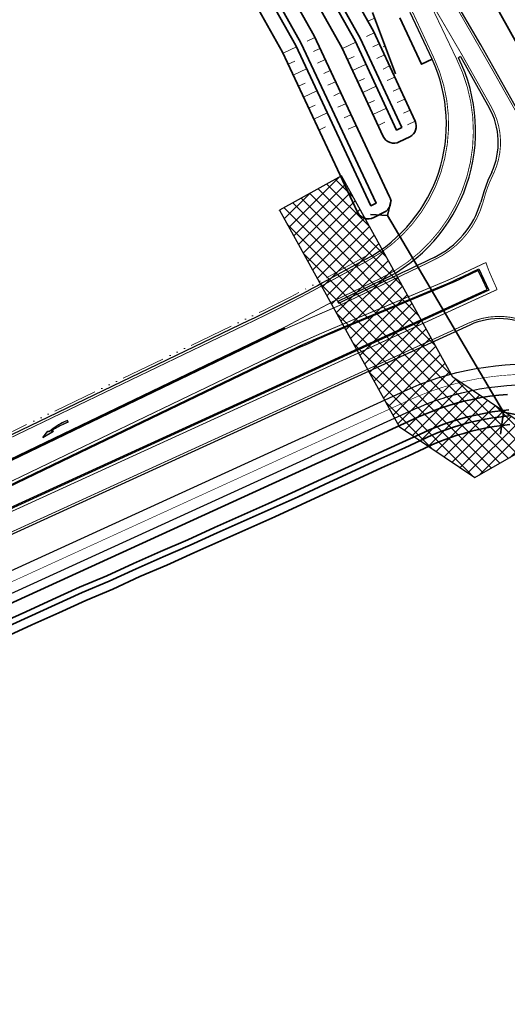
# Model space of a CAD drawing. Header units: metres. Extents: x 154839 to 161660, y 370737 to 378039.
# Tile 47 of 121: x 157212 to 157295, y 372515 to 372682. Entities that reach past the tile are written whole.
import ezdxf

# ---------------------------------------------------------------- set-up
doc = ezdxf.new("R2010")
doc.units = ezdxf.units.M
for name, pattern in [('VW-1-3_STREEP', [4, 1, -3]), ('VW-3-3_STREEP', [6, 3, -3]), ('VW-FP2-1000', [3, 0.3, -2.7]), ('{ Dashed Triple-Dot }', [2.53, 1.5, -0.25, 0.01, -0.25, 0.01, -0.25, 0.01, -0.25])]:
    doc.linetypes.add(name, pattern=pattern)
for name, color, linetype, lineweight in [('B-WE-GW-TALUDARCERING_LANG-G', 100, 'Continuous', 18), ('B-WE-GW-TALUDARCERING_WATER-G', 130, 'Continuous', 18), ('N-WE-GW-GRONDWERK_BERM-G', 100, 'Continuous', 35), ('N-WE-GW-WATERGANG-G', 130, 'Continuous', 35), ('n-we-kw-kunstwerk_duiker-g', 170, 'Continuous', 35), ('N-WE-VH-VERHARDING_HALFVERHARDING_BERM-G', 252, 'Continuous', 35), ('N-WE-VH-VERHARDING_KANTVERHARDING-G', 210, 'Continuous', 30), ('N-WE-VW-MARKERING_LANGS_STREEP_13_045-g', 7, 'VW-1-3_STREEP', 35), ('N-WE-VW-MARKERING_LANGS_STREEP_30270_010-G', 7, 'VW-FP2-1000', 35), ('N-WE-VW-MARKERING_LANGS_STREEP_33_015-G', 7, 'VW-3-3_STREEP', 35), ('N-WE-VW-MARKERING_LANGS_STREEP_DOORGETROKKEN_015-G', 7, 'Continuous', 35), ('N-WE-VW-MARKERING_PIJL-S', 7, 'Continuous', 25), ('sit_nw_voorkeursalternatief_v04$0$n-we-am-as_kunstwerk_goot-g', 4, '{ Dashed Triple-Dot }', 18)]:
    doc.layers.add(name, color=color, linetype=linetype, lineweight=lineweight)
doc.layers.add('TDNL----_ontlastconstructie leidingen', color=160, linetype='Continuous')

# ---------------------------------------------------------------- blocks, each defined once
blk = doc.blocks.new('N-SVW-MARKERING_PIJL_VERDRIJF_LI_5.0')
h = blk.add_hatch(color=256)
h.paths.add_polyline_path([(5, 0.66), (2.92, 0.46), (3.27, 0.28, -0.004791), (2.89, 0.24), (4.15, 0.24)])
h.paths.add_polyline_path([(3.43, 0.2), (3.75, 0.04), (4.15, 0.24), (2.89, 0.24, -0.024122), (0.96, 0.15), (0, 0.15), (0, -0.15), (0.6, -0.15, 0.062013)])
for p, q in [((0, 0.15), (0.96, 0.15)), ((0, 0.15), (0, -0.15)), ((5, 0.66), (2.92, 0.46)), ((2.92, 0.46), (3.27, 0.28)), ((3.75, 0.04), (3.43, 0.2)), ((5, 0.66), (3.75, 0.04)), ((0, -0.15), (0.6, -0.15))]:
    blk.add_line(p, q)
for centre, radius, start, end in [((0.61, 11.39), 11.54, 269.9532, 284.1473), ((0.99, 20.17), 20.02, 269.9084, 276.5336)]:
    blk.add_arc(centre, radius, start, end)

msp = doc.modelspace()

# ---------------------------------------------------------------- hatches: boundary and pattern name
at = {"layer": 'TDNL----_ontlastconstructie leidingen'}
h = msp.add_hatch(dxfattribs=at)
h.set_pattern_fill('ANSI37', color=256, scale=0.5)
h.paths.add_polyline_path([(157289.08, 372604.47), (157300.72, 372611.13), (157285.38, 372621.47), (157266.5, 372655.52), (157256.01, 372649.71), (157276.28, 372613.14)])

# ---------------------------------------------------------------- linework, layer by layer
at = {"layer": 'B-WE-GW-TALUDARCERING_LANG-G'}
for p, q in [((157272.16, 372682.2), (157270.94, 372681.74)), ((157273.92, 372677.52), (157273.56, 372677.38))]:
    msp.add_line(p, q, dxfattribs=at)
at = {"layer": 'B-WE-GW-TALUDARCERING_WATER-G'}
for p, q in [((157262, 372678.95), (157260.71, 372678.35)), ((157272.05, 372679.74), (157270.75, 372679.13)), ((157256.62, 372676.3), (157258.89, 372677.35)), ((157262.87, 372677.08), (157261.77, 372676.57)), ((157266.66, 372677.08), (157268.93, 372678.14)), ((157272.91, 372677.87), (157271.81, 372677.36)), ((157257.48, 372674.44), (157258.62, 372674.97)), ((157263.74, 372675.22), (157262.44, 372674.61)), ((157267.53, 372675.23), (157268.66, 372675.75)), ((157273.78, 372676), (157272.49, 372675.4)), ((157258.35, 372672.58), (157260.61, 372673.63)), ((157264.61, 372673.35), (157263.5, 372672.84)), ((157268.39, 372673.37), (157270.66, 372674.42)), ((157274.65, 372674.14), (157273.55, 372673.62)), ((157269.25, 372671.51), (157270.39, 372672.04)), ((157275.52, 372672.27), (157274.22, 372671.67)), ((157259.21, 372670.72), (157260.34, 372671.25)), ((157260.07, 372668.86), (157262.34, 372669.92)), ((157265.47, 372671.48), (157264.18, 372670.88)), ((157270.12, 372669.65), (157272.38, 372670.71)), ((157276.38, 372670.4), (157275.28, 372669.89)), ((157266.34, 372669.62), (157265.24, 372669.1)), ((157270.98, 372667.79), (157272.11, 372668.32)), ((157277.25, 372668.54), (157275.95, 372667.94)), ((157260.94, 372667.01), (157262.07, 372667.53)), ((157267.21, 372667.75), (157265.91, 372667.15)), ((157271.84, 372665.94), (157274.11, 372666.99)), ((157278.12, 372666.67), (157277.02, 372666.16)), ((157261.8, 372665.15), (157264.07, 372666.2)), ((157268.08, 372665.88), (157266.97, 372665.37)), ((157262.66, 372663.29), (157263.8, 372663.82)), ((157268.94, 372664.02), (157267.65, 372663.42)), ((157272.71, 372664.08), (157273.84, 372664.6)), ((157278.99, 372664.8), (157277.69, 372664.2))]:
    msp.add_line(p, q, dxfattribs=at)
at = {"layer": 'N-WE-GW-GRONDWERK_BERM-G', "flags": 128}
for points in [[(157271.78, 372683.21), (157275.67, 372672.83)], [(157292.38, 372684.73), (157297.27, 372676.01), (157298.51, 372673.81)]]:
    msp.add_lwpolyline(points, dxfattribs=at)
at = {"layer": 'N-WE-GW-WATERGANG-G', "flags": 128}
for points in [[(157241.42, 372715.55), (157261.88, 372679.22), (157274.66, 372652.01, -0.405134), (157273.74, 372649.38), (157271.96, 372648.48, -0.423352), (157269.24, 372649.42), (157256.53, 372676.48), (157236.19, 372712.61)], [(157251.46, 372716.34), (157271.92, 372680.01), (157278.99, 372664.8, -0.405134), (157278.07, 372662.17), (157276.28, 372661.28, -0.423352), (157273.57, 372662.22), (157266.58, 372677.27), (157246.23, 372713.39)]]:
    msp.add_lwpolyline(points, format="xyb", dxfattribs=at)
for points in [[(157249.28, 372715.11), (157269.69, 372678.87), (157276.72, 372663.74), (157275.83, 372663.29), (157268.8, 372678.41), (157248.41, 372714.62)], [(157239.24, 372714.33), (157259.65, 372678.08), (157272.4, 372650.94), (157271.5, 372650.49), (157258.76, 372677.62), (157238.37, 372713.83)], [(157294.61, 372618.57), (157293.12, 372618.43), (157291.63, 372618.25), (157290.15, 372618.01), (157288.68, 372617.72), (157287.22, 372617.39), (157285.77, 372617), (157284.53, 372616.64), (157284.33, 372616.57), (157282.91, 372616.09), (157281.5, 372615.57), (157280.12, 372614.99), (157279.67, 372614.8), (157279.3, 372614.63), (157266.56, 372608.81), (157262.05, 372606.75), (157143.86, 372552.73)], [(157294.81, 372615.92), (157293.41, 372615.78), (157292.01, 372615.59), (157290.62, 372615.35), (157289.24, 372615.07), (157287.86, 372614.76), (157286.51, 372614.38), (157285.35, 372614.04), (157285.16, 372613.98), (157283.82, 372613.53), (157282.51, 372613.02), (157281.21, 372612.48), (157280.79, 372612.29), (157280.44, 372612.13), (157276.81, 372610.45), (157272.26, 372608.37), (157267.71, 372606.3), (157263.21, 372604.25), (157258.73, 372602.16), (157254.17, 372600.11), (157249.6, 372598.07), (157245.03, 372596.04), (157240.48, 372593.97), (157235.89, 372591.99), (157231.31, 372589.97), (157226.77, 372587.87), (157222.17, 372585.92), (157217.61, 372583.85), (157213.06, 372581.79), (157208.51, 372579.71)], [(157208.93, 372578.8), (157213.48, 372580.88), (157218.03, 372582.95), (157222.59, 372585.01), (157227.19, 372586.97), (157231.73, 372589.06), (157236.31, 372591.08), (157240.9, 372593.07), (157245.45, 372595.14), (157250.02, 372597.17), (157254.59, 372599.2), (157259.15, 372601.25), (157263.63, 372603.34), (157268.12, 372605.39), (157272.68, 372607.46), (157277.22, 372609.54), (157280.85, 372611.22), (157281.19, 372611.38), (157281.6, 372611.56), (157282.87, 372612.09), (157284.16, 372612.59), (157285.46, 372613.03), (157285.65, 372613.08), (157286.78, 372613.42), (157288.1, 372613.79), (157289.45, 372614.09), (157290.8, 372614.37), (157292.15, 372614.6), (157293.52, 372614.78), (157294.89, 372614.92)], [(157209.56, 372577.45), (157214.1, 372579.54), (157218.65, 372581.61), (157223.21, 372583.66), (157227.82, 372585.62), (157232.35, 372587.74), (157236.96, 372589.67), (157241.51, 372591.75), (157246.08, 372593.78), (157250.65, 372595.8), (157255.22, 372597.84), (157259.76, 372599.92), (157264.27, 372602.01), (157268.74, 372604.05), (157273.28, 372606.13), (157277.84, 372608.19), (157281.48, 372609.85), (157281.81, 372610), (157282.2, 372610.17), (157283.43, 372610.69), (157284.66, 372611.17), (157285.92, 372611.58), (157286.1, 372611.64), (157287.19, 372611.96), (157288.46, 372612.36), (157289.75, 372612.64), (157291.06, 372612.9), (157292.36, 372613.13), (157293.68, 372613.31), (157295, 372613.44)]]:
    msp.add_lwpolyline(points, dxfattribs=at)
at = {"layer": 'n-we-kw-kunstwerk_duiker-g'}
for p, q in [((157274.29, 372648.83), (157274.93, 372651.51)), ((157274.29, 372648.83), (157271.41, 372649.03)), ((157293.94, 372615.56), (157274.29, 372648.83)), ((157293.94, 372615.56), (157293.4, 372611.83)), ((157293.94, 372615.56), (157298.33, 372614.68))]:
    msp.add_line(p, q, dxfattribs=at)
at = {"layer": 'N-WE-VH-VERHARDING_HALFVERHARDING_BERM-G', "flags": 128}
msp.add_lwpolyline([(157276.37, 372682.29), (157280.03, 372674.42), (157281.84, 372675.27)], dxfattribs=at)
at = {"layer": 'N-WE-VH-VERHARDING_KANTVERHARDING-G'}
for p, q in [((157286.64, 372675.73), (157286.3, 372675.53)), ((157286.64, 372675.73), (157289.09, 372671.37)), ((157289.09, 372671.37), (157291.51, 372667.08)), ((157291.95, 372656.17), (157291.29, 372654.74)), ((157290.92, 372653.81), (157290.59, 372652.86)), ((157291.29, 372654.74), (157290.92, 372653.81)), ((157290.59, 372652.86), (157290.08, 372651.08)), ((157282.17, 372641.73), (157281.34, 372641.33)), ((157278.64, 372640.03), (157277.73, 372639.6)), ((157279.54, 372640.47), (157278.64, 372640.03)), ((157280.44, 372640.9), (157279.54, 372640.47)), ((157281.34, 372641.33), (157280.44, 372640.9)), ((157275.03, 372638.3), (157274.13, 372637.87)), ((157275.93, 372638.73), (157275.03, 372638.3)), ((157276.83, 372639.17), (157275.93, 372638.73)), ((157277.73, 372639.6), (157276.83, 372639.17)), ((157271.43, 372636.57), (157270.52, 372636.13)), ((157272.33, 372637), (157271.43, 372636.57)), ((157273.23, 372637.43), (157272.33, 372637)), ((157274.13, 372637.87), (157273.23, 372637.43)), ((157268.72, 372635.27), (157267.82, 372634.83)), ((157269.62, 372635.7), (157268.72, 372635.27)), ((157270.52, 372636.13), (157269.62, 372635.7)), ((157265.87, 372634.28), (157266.02, 372633.97)), ((157266.92, 372634.4), (157266.02, 372633.96)), ((157267.82, 372634.83), (157266.92, 372634.4))]:
    msp.add_line(p, q, dxfattribs=at)
at = {"layer": 'N-WE-VH-VERHARDING_KANTVERHARDING-G', "flags": 128}
for points in [[(157297.23, 372665.07), (157290.12, 372677.69), (157285.06, 372686.32)], [(157270.75, 372641.5), (157263.31, 372637.43), (157262.43, 372636.95), (157261.55, 372636.47), (157260.66, 372636), (157259.78, 372635.53), (157258.89, 372635.07), (157258, 372634.61), (157257.11, 372634.15), (157256.22, 372633.69), (157255.33, 372633.24), (157254.43, 372632.8), (157253.54, 372632.35), (157252.64, 372631.91), (157251.74, 372631.48), (157250.84, 372631.04), (157138.18, 372576.85)], [(157136.85, 372567.84), (157254.01, 372624.2), (157254.92, 372624.63), (157255.82, 372625.06), (157256.72, 372625.49), (157257.63, 372625.91), (157258.54, 372626.33), (157259.44, 372626.75), (157260.36, 372627.16), (157261.27, 372627.57), (157262.18, 372627.98), (157263.1, 372628.38), (157264.02, 372628.78), (157264.94, 372629.17), (157265.86, 372629.56), (157266.78, 372629.95), (157283.4, 372636.89), (157284.32, 372637.28), (157285.24, 372637.68), (157286.15, 372638.09), (157287.06, 372638.52), (157289.77, 372639.8), (157290.61, 372637.99), (157291.45, 372636.18), (157137.74, 372565.93)], [(157137.64, 372566.13), (157291.16, 372636.29), (157290.41, 372637.89), (157289.66, 372639.5), (157287.15, 372638.32), (157286.24, 372637.89), (157285.33, 372637.48), (157284.42, 372637.08), (157283.49, 372636.69), (157266.87, 372629.75), (157265.95, 372629.36), (157265.03, 372628.97), (157264.11, 372628.58), (157263.19, 372628.18), (157262.28, 372627.78), (157261.36, 372627.37), (157260.45, 372626.96), (157259.54, 372626.55), (157258.63, 372626.13), (157257.72, 372625.71), (157256.82, 372625.29), (157255.91, 372624.86), (157255.01, 372624.43), (157254.11, 372624), (157136.95, 372567.64)], [(157273.35, 372637.88), (157265.87, 372634.28)], [(157259.94, 372611.28), (157277.22, 372619.17), (157277.63, 372619.36), (157278.13, 372619.58), (157279.67, 372620.22), (157281.23, 372620.8), (157282.81, 372621.34), (157283.04, 372621.41), (157284.41, 372621.82), (157286.02, 372622.24), (157287.64, 372622.61), (157289.28, 372622.93), (157290.92, 372623.19), (157292.58, 372623.4), (157294.24, 372623.56), (157295.9, 372623.65)], [(157261.39, 372608.09), (157278.67, 372615.99), (157279.06, 372616.17), (157279.52, 372616.37), (157280.95, 372616.96), (157282.41, 372617.51), (157283.87, 372618), (157284.09, 372618.07), (157285.36, 372618.45), (157286.86, 372618.84), (157288.37, 372619.19), (157289.89, 372619.49), (157291.42, 372619.73), (157292.96, 372619.92), (157294.5, 372620.07), (157296.05, 372620.16)], [(157076.42, 372530.61), (157078.33, 372531.37), (157081.09, 372532.47), (157085.76, 372534.35), (157090.43, 372536.25), (157095.09, 372538.17), (157099.74, 372540.11), (157104.38, 372542.07), (157109.02, 372544.05), (157113.67, 372545.98), (157118.36, 372547.83), (157123.07, 372549.64), (157127.78, 372551.47), (157132.48, 372553.32), (157137.16, 372555.19), (157141.36, 372557.09), (157141.75, 372557.27), (157260, 372611.3)]]:
    msp.add_lwpolyline(points, dxfattribs=at)
at = {"layer": 'N-WE-VH-VERHARDING_KANTVERHARDING-G'}
msp.add_lwpolyline([(157270.75, 372641.5, 0.395059), (157281.84, 372675.27), (157278.15, 372683.21)], format="xyb", dxfattribs=at)
at = {"layer": 'N-WE-VH-VERHARDING_KANTVERHARDING-G', "flags": 128}
for points in [[(157299.5, 372629.6, 0.250336), (157288.21, 372630.3), (157139.42, 372562.31)], [(157054.15, 372518.26, 0.025209), (157078.09, 372526.43), (157080, 372527.19), (157082.76, 372528.29), (157087.45, 372530.18), (157092.14, 372532.08), (157096.81, 372534.01), (157101.48, 372535.96), (157106.14, 372537.93), (157110.77, 372539.9), (157115.36, 372541.81), (157119.99, 372543.64), (157121.61, 372544.26), (157123.12, 372545.91), (157124.49, 372546.44), (157129.21, 372548.27), (157133.92, 372550.13), (157138.62, 372552.01), (157142.84, 372553.92), (157143.23, 372554.1), (157261.47, 372608.13)]]:
    msp.add_lwpolyline(points, format="xyb", dxfattribs=at)
at = {"layer": 'N-WE-VH-VERHARDING_KANTVERHARDING-G'}
for centre, radius, start, end in [((157261.21, 372663.11), 28, 295.6889, 26.3302), ((157281.05, 372661.19), 12, 335.2632, 29.3869), ((157275.67, 372655.25), 15, 295.6889, 343.8575)]:
    msp.add_arc(centre, radius, start, end, dxfattribs=at)
at = {"layer": 'N-WE-VW-MARKERING_LANGS_STREEP_13_045-g', "const_width": 0.45, "flags": 128}
msp.add_lwpolyline([(157256.93, 372629.79), (157157.8, 372582.1)], dxfattribs=at)
at = {"layer": 'N-WE-VW-MARKERING_LANGS_STREEP_30270_010-G', "const_width": 0.1, "flags": 128}
msp.add_lwpolyline([(156873.72, 372443.67), (156876.58, 372446.12), (156884.46, 372451.99), (156914.37, 372474.79, -0.093168), (156921.88, 372478.56), (156956.68, 372488.56), (156960.54, 372489.67, -0.022904), (156962.96, 372490.24, 0.047891), (157000.53, 372501.2), (157015.17, 372507.04), (157029.89, 372512.91, -0.000267), (157029.89, 372512.91, -0.019005), (157048.03, 372518.85), (157053.53, 372520.42, 0.02521), (157077.25, 372528.52), (157079.16, 372529.28), (157081.93, 372530.38), (157086.61, 372532.26), (157091.28, 372534.17), (157095.95, 372536.09), (157100.61, 372538.03), (157105.26, 372540), (157109.42, 372541.77, 0.012679), (157110.35, 372542.2), (157116.15, 372545.03, -0.021926), (157117.75, 372545.73), (157123.78, 372548.04), (157128.49, 372549.87), (157133.2, 372551.72), (157137.89, 372553.6), (157142.1, 372555.5), (157142.49, 372555.68), (157260.73, 372609.72), (157265.21, 372611.76), (157277.94, 372617.58), (157278.35, 372617.76), (157278.83, 372617.98), (157280.31, 372618.59), (157281.82, 372619.15), (157283.34, 372619.67), (157283.56, 372619.74), (157284.88, 372620.13), (157286.44, 372620.54), (157288.01, 372620.9), (157289.58, 372621.21), (157291.17, 372621.46), (157292.77, 372621.66), (157294.37, 372621.81), (157295.97, 372621.91), (157297.58, 372621.95), (157299.19, 372621.93), (157300.8, 372621.87), (157302.4, 372621.75), (157304, 372621.57), (157304.73, 372621.47), (157305.57, 372621.35), (157306.48, 372621.22), (157307.36, 372621.13), (157308.7, 372621.04), (157310.04, 372621.03), (157311.38, 372621.08), (157312.72, 372621.21), (157314.05, 372621.4), (157315.36, 372621.66), (157316.66, 372621.99), (157317.94, 372622.39), (157319.2, 372622.85), (157320.43, 372623.38), (157356.62, 372640.17)], format="xyb", dxfattribs=at)
at = {"layer": 'N-WE-VW-MARKERING_LANGS_STREEP_33_015-G', "flags": 128}
for points in [[(157211.23, 373160.98, 0.15, 0.15, 0), (157211.2, 373159.53, 0.15, 0.15, 0), (157211.11, 373154.53, 0.15, 0.15, 0), (157211.02, 373149.53, 0.15, 0.15, 0), (157210.93, 373144.52, 0.15, 0.15, 0), (157210.84, 373139.53, 0.15, 0.15, 0), (157210.75, 373134.53, 0.15, 0.15, 0), (157210.66, 373129.53, 0.15, 0.15, 0), (157210.57, 373124.53, 0.15, 0.15, 0), (157210.48, 373119.54, 0.15, 0.15, 0), (157210.39, 373114.54, 0.15, 0.15, 0), (157210.37, 373109.55, 0.15, 0.15, 0), (157210.54, 373104.57, 0.15, 0.15, 0), (157210.72, 373099.58, 0.15, 0.15, 0), (157210.87, 373094.6, 0.15, 0.15, 0), (157211.03, 373089.62, 0.15, 0.15, 0), (157211.16, 373084.63, 0.15, 0.15, 0), (157211.3, 373079.65, 0.15, 0.15, 0), (157211.43, 373074.66, 0.15, 0.15, 0), (157211.55, 373069.68, 0.15, 0.15, 0), (157211.65, 373064.69, 0.15, 0.15, 0), (157211.76, 373059.71, 0.15, 0.15, 0), (157211.85, 373054.72, 0.15, 0.15, 0), (157211.93, 373049.73, 0.15, 0.15, 0), (157212.01, 373044.75, 0.15, 0.15, 0), (157212.07, 373040.1, 0.15, 0.15, -0.025075), (157211.72, 373030.08, 0.15, 0.15, 0), (157211.7, 373029.92, 0.15, 0.15, 0), (157211.27, 373024.93, 0.15, 0.15, 0), (157210.84, 373019.95, 0.15, 0.15, 0), (157210.42, 373014.97, 0.15, 0.15, 0), (157209.99, 373009.99, 0.15, 0.15, 0), (157209.56, 373005.01, 0.15, 0.15, 0), (157209.13, 373000.03, 0.15, 0.15, 0), (157208.7, 372995.04, 0.15, 0.15, 0), (157208.27, 372990.06, 0.15, 0.15, 0), (157207.84, 372985.08, 0.15, 0.15, 0), (157207.41, 372980.1, 0.15, 0.15, 0), (157206.99, 372975.12, 0.15, 0.15, 0), (157206.56, 372970.14, 0.15, 0.15, 0), (157206.13, 372965.15, 0.15, 0.15, 0), (157205.71, 372960.16, 0.15, 0.15, 0), (157205.31, 372955.16, 0.15, 0.15, 0), (157204.93, 372950.16, 0.15, 0.15, 0), (157204.59, 372945.14, 0.15, 0.15, 0), (157204.29, 372940.12, 0.15, 0.15, 0), (157204.05, 372935.09, 0.15, 0.15, 0), (157203.86, 372930.05, 0.15, 0.15, 0), (157203.75, 372925.01, 0.15, 0.15, 0), (157203.7, 372919.97, 0.15, 0.15, 0), (157203.73, 372914.92, 0.15, 0.15, 0), (157203.82, 372909.88, 0.15, 0.15, 0), (157203.99, 372904.84, 0.15, 0.15, 0), (157204.22, 372899.8, 0.15, 0.15, 0), (157204.53, 372894.77, 0.15, 0.15, 0), (157204.9, 372889.74, 0.15, 0.15, 0), (157205.35, 372884.71, 0.15, 0.15, 0), (157205.86, 372879.69, 0.15, 0.15, 0), (157206.45, 372874.68, 0.15, 0.15, 0), (157207.1, 372869.68, 0.15, 0.15, 0), (157207.82, 372864.69, 0.15, 0.15, 0), (157208.61, 372859.71, 0.15, 0.15, 0), (157209.48, 372854.74, 0.15, 0.15, 0), (157210.41, 372849.78, 0.15, 0.15, 0), (157211.4, 372844.84, 0.15, 0.15, 0), (157212.47, 372839.91, 0.15, 0.15, 0), (157213.61, 372834.99, 0.15, 0.15, 0), (157214.81, 372830.09, 0.15, 0.15, 0), (157216.08, 372825.21, 0.15, 0.15, 0), (157217.42, 372820.35, 0.15, 0.15, 0), (157218.83, 372815.51, 0.15, 0.15, 0), (157220.3, 372810.68, 0.15, 0.15, 0), (157221.84, 372805.88, 0.15, 0.15, 0), (157223.45, 372801.1, 0.15, 0.15, 0), (157225.13, 372796.34, 0.15, 0.15, 0), (157226.87, 372791.61, 0.15, 0.15, 0), (157228.67, 372786.9, 0.15, 0.15, 0), (157230.54, 372782.21, 0.15, 0.15, 0), (157234.99, 372771.5, 0.15, 0.15, 0), (157237.79, 372763.32, 0.15, 0.15, 0), (157239.51, 372758.53, 0.15, 0.15, 0), (157240.34, 372756.28, 0.15, 0.15, 0), (157241.72, 372752.64, 0.15, 0.15, 0), (157243.14, 372749.02, 0.15, 0.15, 0), (157245.03, 372744.3, 0.15, 0.15, 0), (157246.97, 372739.6, 0.15, 0.15, 0), (157249.39, 372735.17, 0.15, 0.15, 0), (157251.83, 372730.76, 0.15, 0.15, 0), (157254.27, 372726.38, 0.15, 0.15, 0), (157256.73, 372722.01, 0.15, 0.15, 0), (157257.89, 372719.96, 0.15, 0.15, 0), (157276.36, 372687.16, 0.15, 0.15, 0), (157278.72, 372682.88, 0.15, 0.15, 0), (157282.18, 372675.42, 0.15, 0.15, -0.395059), (157270.93, 372641.17, 0.15, 0.15, 0), (157263.47, 372637.09, 0.15, 0.15, 0), (157262.59, 372636.61, 0.15, 0.15, 0), (157261.71, 372636.13, 0.15, 0.15, 0), (157260.82, 372635.66, 0.15, 0.15, 0), (157259.94, 372635.19, 0.15, 0.15, 0), (157259.05, 372634.73, 0.15, 0.15, 0), (157258.16, 372634.27, 0.15, 0.15, 0), (157257.27, 372633.81, 0.15, 0.15, 0), (157256.38, 372633.35, 0.15, 0.15, 0), (157255.49, 372632.9, 0.15, 0.15, 0), (157254.59, 372632.46, 0.15, 0.15, 0), (157253.7, 372632.01, 0.15, 0.15, 0), (157252.8, 372631.57, 0.15, 0.15, 0), (157251.9, 372631.14, 0.15, 0.15, 0), (157251, 372630.7, 0.15, 0.15, 0), (157184.27, 372598.61, 0, 0, 0)], [(157341.98, 372654.51, 0.15, 0.15, 0), (157341.15, 372654.13, 0.15, 0.15, 0), (157340.86, 372653.99, 0.15, 0.15, 0), (157339.95, 372653.54, 0.15, 0.15, 0), (157339.07, 372653.04, 0.15, 0.15, 0), (157338.2, 372652.52, 0.15, 0.15, 0), (157337.35, 372651.95, 0.15, 0.15, 0), (157336.53, 372651.36, 0.15, 0.15, 0), (157335.73, 372650.73, 0.15, 0.15, 0), (157334.96, 372650.07, 0.15, 0.15, 0), (157334.22, 372649.38, 0.15, 0.15, 0), (157333.5, 372648.66, 0.15, 0.15, 0), (157332.81, 372647.92, 0.15, 0.15, 0), (157332.16, 372647.14, 0.15, 0.15, 0), (157331.53, 372646.34, 0.15, 0.15, 0), (157330.94, 372645.52, 0.15, 0.15, 0), (157330.38, 372644.67, 0.15, 0.15, 0), (157329.85, 372643.8, 0.15, 0.15, 0), (157329.36, 372642.92, 0.15, 0.15, 0), (157328.91, 372642.01, 0.15, 0.15, 0), (157328.49, 372641.08, 0.15, 0.15, 0), (157328.11, 372640.14, 0.15, 0.15, 0), (157328.05, 372639.97, 0.15, 0.15, 0), (157327.75, 372639.21, 0.15, 0.15, 0), (157327.34, 372638.32, 0.15, 0.15, 0), (157326.9, 372637.44, 0.15, 0.15, 0), (157326.41, 372636.59, 0.15, 0.15, 0), (157325.88, 372635.77, 0.15, 0.15, 0), (157325.3, 372634.97, 0.15, 0.15, 0), (157324.69, 372634.21, 0.15, 0.15, 0), (157324.04, 372633.47, 0.15, 0.15, 0), (157323.36, 372632.77, 0.15, 0.15, 0), (157322.64, 372632.1, 0.15, 0.15, 0), (157321.88, 372631.47, 0.15, 0.15, 0), (157321.1, 372630.88, 0.15, 0.15, 0), (157320.29, 372630.33, 0.15, 0.15, 0), (157319.45, 372629.82, 0.15, 0.15, 0), (157318.59, 372629.35, 0.15, 0.15, 0), (157317.71, 372628.92, 0.15, 0.15, 0), (157316.8, 372628.54, 0.15, 0.15, 0), (157315.88, 372628.21, 0.15, 0.15, 0), (157314.94, 372627.92, 0.15, 0.15, 0), (157313.99, 372627.68, 0.15, 0.15, 0), (157313.03, 372627.49, 0.15, 0.15, 0), (157312.06, 372627.35, 0.15, 0.15, 0), (157311.08, 372627.25, 0.15, 0.15, 0), (157310.1, 372627.2, 0.15, 0.15, 0), (157309.12, 372627.21, 0.15, 0.15, 0), (157308.14, 372627.26, 0.15, 0.15, 0), (157307.16, 372627.36, 0.15, 0.15, 0), (157306.19, 372627.51, 0.15, 0.15, 0), (157305.23, 372627.71, 0.15, 0.15, 0), (157304.28, 372627.95, 0.15, 0.15, 0), (157303.35, 372628.24, 0.15, 0.15, 0), (157302.43, 372628.58, 0.15, 0.15, 0), (157301.52, 372628.97, 0.15, 0.15, 0), (157300.64, 372629.39, 0.15, 0.15, 0), (157299.78, 372629.87, 0.15, 0.15, 0), (157299.69, 372629.92, 0.15, 0.15, 0.250336), (157288.06, 372630.64, 0.15, 0.15, 0), (157139.26, 372562.65, 0.15, 0.15, 0), (157138.87, 372562.47, 0.15, 0.15, 0), (157138.35, 372562.23, 0.15, 0.15, 0), (157137.44, 372561.81, 0.15, 0.15, 0), (157136.52, 372561.4, 0.15, 0.15, 0), (157135.61, 372560.98, 0.15, 0.15, 0), (157134.69, 372560.58, 0.15, 0.15, 0), (157133.76, 372560.19, 0.15, 0.15, 0), (157132.83, 372559.82, 0.15, 0.15, 0), (157131.89, 372559.45, 0.15, 0.15, 0), (157130.96, 372559.08, 0.15, 0.15, 0), (157130.02, 372558.71, 0.15, 0.15, 0), (157129.09, 372558.34, 0.15, 0.15, 0), (157128.16, 372557.97, 0.15, 0.15, 0), (157127.22, 372557.6, 0.15, 0.15, 0), (157126.28, 372557.24, 0.15, 0.15, 0), (157125.35, 372556.87, 0.15, 0.15, 0), (157124.41, 372556.51, 0.15, 0.15, 0), (157123.48, 372556.14, 0.15, 0.15, 0), (157122.54, 372555.78, 0.15, 0.15, 0), (157121.6, 372555.42, 0.15, 0.15, 0), (157120.67, 372555.05, 0.15, 0.15, 0), (157119.73, 372554.69, 0.15, 0.15, 0), (157118.79, 372554.33, 0.15, 0.15, 0), (157117.85, 372553.97, 0.15, 0.15, 0), (157116.92, 372553.61, 0.15, 0.15, 0), (157115.98, 372553.26, 0.15, 0.15, 0), (157115.04, 372552.9, 0.15, 0.15, 0), (157114.1, 372552.53, 0.15, 0.15, 0), (157113.17, 372552.16, 0.15, 0.15, 0), (157112.24, 372551.79, 0.15, 0.15, 0), (157111.31, 372551.42, 0.15, 0.15, 0), (157110.38, 372551.04, 0.15, 0.15, 0), (157109.45, 372550.66, 0.15, 0.15, 0), (157108.53, 372550.27, 0.15, 0.15, 0), (157107.6, 372549.88, 0.15, 0.15, 0), (157106.68, 372549.49, 0.15, 0.15, 0), (157102.07, 372547.52, 0.15, 0.15, 0), (157097.45, 372545.57, 0.15, 0.15, 0), (157092.82, 372543.64, 0.15, 0.15, 0), (157088.18, 372541.73, 0.15, 0.15, 0), (157083.54, 372539.84, 0.15, 0.15, 0), (157078.89, 372537.97, 0.15, 0.15, 0), (157076.14, 372536.87, 0.15, 0.15, 0), (157074.24, 372536.12, 0, 0, 0)]]:
    msp.add_lwpolyline(points, format="xyseb", dxfattribs=at)
at = {"layer": 'N-WE-VW-MARKERING_LANGS_STREEP_DOORGETROKKEN_015-G', "const_width": 0.15, "flags": 128}
for points in [[(157236.04, 372777.49), (157237.55, 372774.24), (157239.57, 372769.67), (157241.66, 372765.13), (157243.8, 372760.61), (157244.84, 372758.5), (157246.54, 372755.08), (157248.28, 372751.67), (157250.6, 372747.24), (157252.96, 372742.83), (157255.35, 372738.44), (157257.77, 372734.07), (157260.21, 372729.7), (157262.66, 372725.35), (157263.81, 372723.29), (157282.28, 372690.49), (157292.25, 372673.15), (157296.9, 372664.89, 0.407248), (157300.09, 372663.96)], [(157291.84, 372667.26, -0.24065), (157292.29, 372656.01), (157291.64, 372654.6), (157291.27, 372653.68), (157290.95, 372652.75), (157290.44, 372650.98, -0.213326), (157282.33, 372641.4), (157281.5, 372640.99), (157266.18, 372633.62), (157257, 372629.65)]]:
    msp.add_lwpolyline(points, format="xyb", dxfattribs=at)
for points in [[(157281.65, 372684.39), (157285.97, 372675.36)], [(157281.91, 372684.54), (157286.97, 372675.91), (157291.84, 372667.26)], [(157290.96, 372640.88), (157286.86, 372638.95), (157285.95, 372638.52), (157285.04, 372638.11), (157284.12, 372637.71), (157283.2, 372637.33), (157266.58, 372630.38), (157265.66, 372629.99), (157264.74, 372629.6), (157263.82, 372629.21), (157262.9, 372628.81), (157261.98, 372628.41), (157261.07, 372628), (157260.16, 372627.59), (157259.25, 372627.18), (157258.34, 372626.76), (157257.43, 372626.34), (157256.52, 372625.92), (157255.62, 372625.49), (157254.72, 372625.06), (157253.82, 372624.63), (157136.65, 372568.27)], [(157290.96, 372640.88), (157291.18, 372640.22), (157291.53, 372639.3), (157292.85, 372636.3)], [(157273.18, 372638.22), (157273.18, 372638.22), (157265.71, 372634.62), (157256.87, 372629.92)], [(157292.85, 372636.3), (157137.94, 372565.5)]]:
    msp.add_lwpolyline(points, dxfattribs=at)
at = {"layer": 'N-WE-VW-MARKERING_LANGS_STREEP_DOORGETROKKEN_015-G', "const_width": 0.15}
msp.add_lwpolyline([(157273.18, 372638.22, 0.417496), (157285.97, 372675.36)], format="xyb", dxfattribs=at)
at = {"layer": 'sit_nw_voorkeursalternatief_v04$0$n-we-am-as_kunstwerk_goot-g', "ltscale": 5, "flags": 128}
msp.add_lwpolyline([(157270.53, 372641.9), (157263.09, 372637.82), (157262.21, 372637.35), (157261.33, 372636.87), (157260.45, 372636.4), (157259.57, 372635.93), (157258.68, 372635.47), (157257.8, 372635.01), (157256.91, 372634.55), (157256.02, 372634.1), (157255.13, 372633.65), (157254.23, 372633.2), (157253.34, 372632.76), (157252.44, 372632.32), (157251.54, 372631.88), (157250.64, 372631.45), (157139.04, 372577.77)], dxfattribs=at)
at = {"layer": 'TDNL----_ontlastconstructie leidingen', "flags": 128}
msp.add_lwpolyline([(157289.08, 372604.47), (157300.72, 372611.13), (157285.38, 372621.47), (157266.5, 372655.52), (157256.01, 372649.71), (157276.28, 372613.14), (157289.08, 372604.47)], close=True, dxfattribs=at)

# ---------------------------------------------------------------- block references
at = {"layer": 'N-WE-VW-MARKERING_PIJL-S', "rotation": 205.688899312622}
msp.add_blockref('N-SVW-MARKERING_PIJL_VERDRIJF_LI_5.0', (157220.17, 372614.02), dxfattribs=at)

doc.saveas('drawing.dxf')
